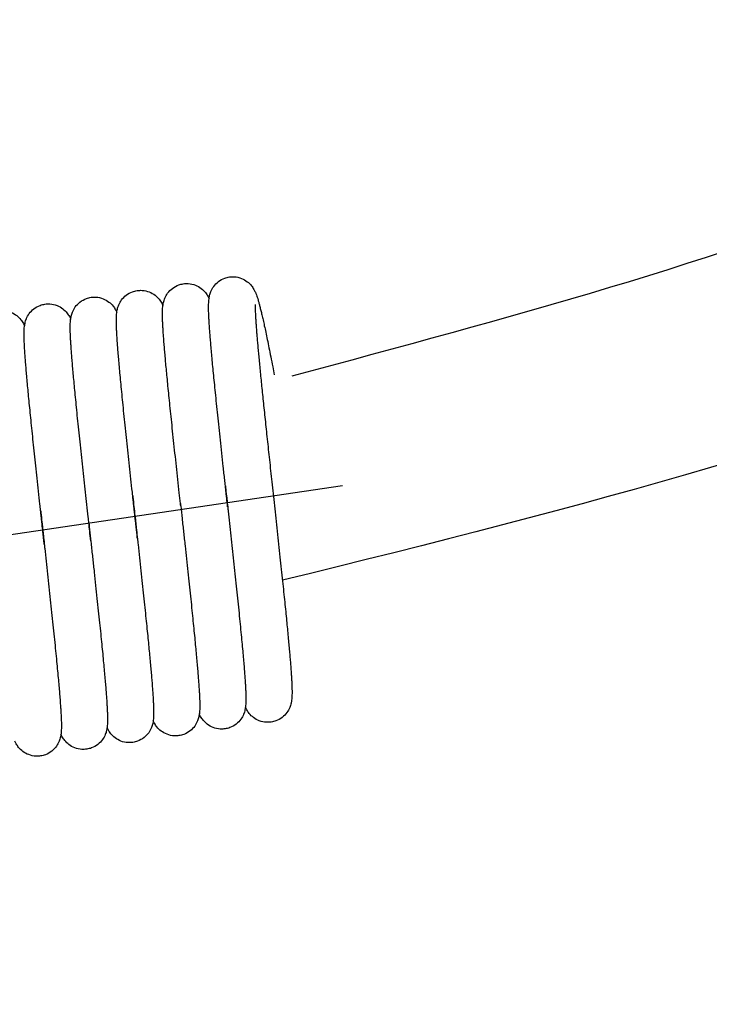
# Model space of a CAD drawing. Extents: x 90 to 314, y 317 to 466.
# Tile 2 of 6: x 283 to 293, y 325 to 340. Entities that reach past the tile are written whole.
import ezdxf

# ---------------------------------------------------------------- set-up
doc = ezdxf.new("R2010")
doc.units = 0
doc.header["$LTSCALE"] = 16.335
doc.header["$MEASUREMENT"] = 0
doc.linetypes.add('CENTER', pattern=[0.6, 0.375, -0.075, 0.075, -0.075])
doc.layers.get('0').update_dxf_attribs({"linetype": 'CONTINUOUS'})
doc.layers.add('CEN', color=3, linetype='CENTER')

msp = doc.modelspace()

# ---------------------------------------------------------------- linework, layer by layer
at = {"color": 7}
for points, knots in [([(307.2145145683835, 357.117598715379), (307.6618490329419, 351.2436798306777), (305.2745259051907, 339.3203074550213), (293.2016762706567, 336.0794958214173), (286.7828007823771, 334.3564257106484)], [51.00915354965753, 51.00915354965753, 51.00915354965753, 51.00915354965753, 67.03423832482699, 85.22728647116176, 85.22728647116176, 85.22728647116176, 85.22728647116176]), ([(311.0050208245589, 356.7483669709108), (311.494042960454, 350.5283237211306), (308.9783397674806, 337.4970343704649), (295.6843219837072, 333.4923931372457), (286.640510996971, 331.293480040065)], [56.53140710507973, 56.53140710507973, 56.53140710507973, 56.53140710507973, 73.65129270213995, 94.49891638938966, 94.49891638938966, 94.49891638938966, 94.49891638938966])]:
    msp.add_open_spline(points, degree=3, knots=knots, dxfattribs=at)
at = {"color": 7, "linetype": 'Continuous'}
for points in [[(285.5316605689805, 335.3549112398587), (285.5312040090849, 335.3994120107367), (285.5317965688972, 335.4397876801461), (285.533688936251, 335.478028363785), (285.5376971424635, 335.5177720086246), (285.5463938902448, 335.5653980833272), (285.5665672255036, 335.6282295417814), (285.6090092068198, 335.7040446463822), (285.6798747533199, 335.7760968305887), (285.7758910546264, 335.8286955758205), (285.8441411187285, 335.8459485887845)], [(285.8441091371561, 335.8459525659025), (285.9181516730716, 335.8488079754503), (286.0249738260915, 335.8249506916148), (286.1129767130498, 335.7754488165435), (286.174819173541, 335.7144313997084), (286.2116689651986, 335.6598363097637), (286.2334680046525, 335.6163886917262), (286.2488611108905, 335.5784997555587), (286.2620104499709, 335.5407804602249), (286.2746560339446, 335.5000773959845), (286.2875319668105, 335.4547712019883), (286.3010965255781, 335.4035538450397), (286.3157218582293, 335.3450737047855), (286.3316809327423, 335.2781482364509), (286.349211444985, 335.2016165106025), (286.3685040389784, 335.1144493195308), (286.3896684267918, 335.0159601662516), (286.4127826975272, 334.9056248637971), (286.437905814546, 334.783036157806), (286.4651111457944, 334.6477417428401), (286.4944706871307, 334.4993164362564), (286.5182094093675, 334.3777884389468)], [(284.8388139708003, 335.2535502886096), (284.8383653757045, 335.2978216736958), (284.8389583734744, 335.3380612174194), (284.8408465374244, 335.3762311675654), (284.8448481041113, 335.4159485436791), (284.8535372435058, 335.463575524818), (284.8736978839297, 335.5264088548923), (284.9161262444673, 335.6022373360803), (284.9869860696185, 335.6743117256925), (285.0830150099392, 335.7269349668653), (285.1513023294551, 335.7442014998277)], [(285.1512700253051, 335.7442047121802), (285.2259905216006, 335.7470139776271), (285.3333433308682, 335.7227319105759), (285.4215163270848, 335.6726323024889), (285.4831613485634, 335.6112026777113), (285.5196605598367, 335.5566182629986), (285.5383070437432, 335.5197956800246)], [(283.4548909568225, 334.9915818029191), (283.4532883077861, 335.0429697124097), (283.4526894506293, 335.0889841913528), (283.4531662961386, 335.1305482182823), (283.4549503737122, 335.1695871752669), (283.4588078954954, 335.2096897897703), (283.467203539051, 335.2572605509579), (283.4868167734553, 335.3199762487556), (283.5287220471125, 335.3963642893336), (283.5995187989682, 335.4694425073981), (283.6961638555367, 335.5230107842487), (283.7656256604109, 335.5407058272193)], [(283.7655926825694, 335.5407117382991), (283.8393466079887, 335.5435864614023), (283.9462725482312, 335.5197812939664), (284.0344611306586, 335.4702070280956), (284.0963332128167, 335.4091522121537), (284.1330906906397, 335.3547041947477), (284.1527211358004, 335.3161012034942)], [(284.1489241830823, 335.064886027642), (284.1466630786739, 335.1243913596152), (284.1456061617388, 335.1767295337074), (284.145795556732, 335.2231999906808), (284.1474598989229, 335.266203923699), (284.1514821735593, 335.3101461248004), (284.1607634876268, 335.3621037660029), (284.182026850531, 335.4274492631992), (284.2246059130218, 335.5022786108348), (284.2933370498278, 335.5719443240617), (284.3873306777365, 335.6241369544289), (284.4584640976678, 335.6424508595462)], [(284.4584314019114, 335.642456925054), (284.5339622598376, 335.6452090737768), (284.6405831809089, 335.6209539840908), (284.7279006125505, 335.571489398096), (284.789549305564, 335.5104274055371), (284.8266337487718, 335.4552053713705), (284.8454949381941, 335.4179895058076)], [(282.7630808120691, 334.8650913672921), (282.7609496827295, 334.9221065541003), (282.7599339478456, 334.9726514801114), (282.7600816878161, 335.0177678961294), (282.7615934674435, 335.0595188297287), (282.765214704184, 335.1018200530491), (282.7736207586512, 335.1522099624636), (282.7944949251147, 335.2194999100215), (282.8373728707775, 335.2966722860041), (282.9058501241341, 335.3670517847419), (282.9993244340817, 335.4197623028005), (283.0727874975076, 335.4389535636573)], [(283.0727537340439, 335.4389627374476), (283.1483772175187, 335.4417082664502), (283.2550569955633, 335.4174003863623), (283.342388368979, 335.3678670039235), (283.4040141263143, 335.3067547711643), (283.4410606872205, 335.2515255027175), (283.4598996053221, 335.2143149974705)], [(286.2314332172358, 335.4309441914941), (286.2312003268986, 335.4269697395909), (286.2308028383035, 335.4120551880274), (286.2307930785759, 335.3885559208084), (286.2313929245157, 335.3574757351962), (286.2327076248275, 335.3193264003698), (286.2347943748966, 335.274377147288), (286.2376875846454, 335.222776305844), (286.2414090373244, 335.1646134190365), (286.2459723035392, 335.0999528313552), (286.2513847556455, 335.0288529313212), (286.2576485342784, 334.951377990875), (286.2647598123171, 334.8676192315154), (286.2727107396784, 334.7776781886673), (286.2814942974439, 334.6816207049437), (286.2911007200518, 334.579524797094), (286.3015172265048, 334.4714848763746), (286.3127278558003, 334.3576140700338), (286.3247132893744, 334.2380461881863), (286.337450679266, 334.1129374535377), (286.3509134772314, 333.98246804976), (286.3650712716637, 333.8468435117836), (286.3798896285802, 333.706295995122), (286.3953299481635, 333.561085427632), (286.411349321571, 333.411500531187), (286.4279014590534, 333.2578500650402), (286.4449839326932, 333.1000271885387), (286.4626599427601, 332.9373160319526), (286.4809955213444, 332.7689692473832), (286.5000494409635, 332.5942887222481), (286.5198671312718, 332.4126669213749), (286.540460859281, 332.2237520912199), (286.5615762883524, 332.0295804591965), (286.5827314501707, 331.8342494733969), (286.6034469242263, 331.64185658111), (286.6232747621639, 331.4562843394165), (286.6418247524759, 331.2810033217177), (286.6589506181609, 331.117320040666), (286.6747342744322, 330.9644346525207), (286.6892693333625, 330.8214383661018), (286.7026451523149, 330.6874499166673), (286.7149425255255, 330.5616449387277), (286.7262095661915, 330.4434984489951), (286.7364489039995, 330.3329473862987), (286.7456631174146, 330.2299417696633), (286.7538594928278, 330.1343922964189), (286.7610493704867, 330.0461715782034), (286.7672474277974, 329.9651137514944), (286.7724708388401, 329.8910115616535), (286.7767380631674, 329.823609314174), (286.7800668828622, 329.7625887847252), (286.7824760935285, 329.7073945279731), (286.7839561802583, 329.6576211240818), (286.7844722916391, 329.6129278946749), (286.7839491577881, 329.5723392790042), (286.7821440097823, 329.5339349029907), (286.7782710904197, 329.4941629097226), (286.7698488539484, 329.4467470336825), (286.7501681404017, 329.3840658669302), (286.7083110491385, 329.3079321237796), (286.6380119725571, 329.2353166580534), (286.5425635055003, 329.1820425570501), (286.4715350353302, 329.1637543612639)], [(282.3799146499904, 335.3372163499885), (282.4547904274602, 335.3400148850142), (282.5623650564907, 335.3155955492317), (282.6506533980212, 335.2652594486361), (282.7122333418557, 335.2036748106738), (282.7485789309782, 335.1491425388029), (282.7671948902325, 335.112274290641)], [(284.8402255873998, 335.2042473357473), (284.8388139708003, 335.2535502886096)], [(285.5330911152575, 335.3052581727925), (285.5316605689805, 335.3549112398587)], [(285.7836057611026, 332.7089446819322), (285.7734847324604, 332.8018446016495), (285.7515992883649, 333.003164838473), (285.7300336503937, 333.2024156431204), (285.7089749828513, 333.3981985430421), (285.6886586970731, 333.5886410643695), (285.6693163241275, 333.771852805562), (285.6511492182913, 333.9461498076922), (285.6343224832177, 334.1100961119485), (285.618945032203, 334.2626893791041), (285.6050058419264, 334.4040247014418), (285.5924527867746, 334.5345767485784), (285.5812295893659, 334.6548522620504), (285.5712784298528, 334.7653736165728), (285.5625420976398, 334.8666663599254), (285.5549681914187, 334.9592205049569), (285.5485149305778, 335.0434171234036), (285.5431410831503, 335.119647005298), (285.5388049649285, 335.1883453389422), (285.535466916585, 335.2500028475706), (285.5330911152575, 335.3052581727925)], [(285.1086352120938, 332.4433663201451), (285.0911263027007, 332.6039008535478), (285.0693488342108, 332.8039288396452), (285.0477114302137, 333.0033711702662), (285.0264678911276, 333.2002207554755), (285.0059165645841, 333.3920275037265), (284.9863321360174, 333.5764974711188), (284.9679534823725, 333.7515813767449), (284.9509717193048, 333.9155679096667), (284.9354354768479, 334.0680085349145), (284.9212744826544, 334.2095651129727), (284.9084125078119, 334.3409556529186), (284.8967759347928, 334.4628830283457), (284.8862968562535, 334.5760144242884), (284.8769270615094, 334.6808345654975), (284.8686424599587, 334.7775735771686), (284.8614181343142, 334.8664680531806), (284.8552266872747, 334.9477878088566), (284.8500393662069, 335.0218371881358), (284.8458274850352, 335.0889609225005), (284.8425646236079, 335.1495575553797), (284.8402255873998, 335.2042473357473)], [(283.7328536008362, 332.1491833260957), (283.7223539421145, 332.245404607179), (283.7024338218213, 332.4280688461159), (283.6822062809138, 332.6139116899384), (283.661759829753, 332.8024083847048), (283.6412034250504, 332.9928858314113), (283.6207758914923, 333.1835010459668), (283.6008411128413, 333.3712363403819), (283.5817443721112, 333.5531843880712), (283.563791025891, 333.7267109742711), (283.5472343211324, 333.8895380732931), (283.5322231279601, 334.0402439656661), (283.5187260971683, 334.1790930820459), (283.5066757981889, 334.3066893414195), (283.4960028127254, 334.4236552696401), (283.4866385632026, 334.5306147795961), (283.4785176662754, 334.628180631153), (283.4715823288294, 334.7169146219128), (283.4657917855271, 334.7971987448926), (283.4611069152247, 334.8694129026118), (283.457486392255, 334.9340189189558), (283.4548909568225, 334.9915818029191)], [(284.3920619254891, 332.5592838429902), (284.3802368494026, 332.6679099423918), (284.359214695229, 332.8615280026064), (284.3382596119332, 333.0554580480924), (284.3176178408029, 333.2477689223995), (284.2975302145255, 333.4365671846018), (284.2782250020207, 333.6200461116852), (284.2599110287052, 333.7965328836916), (284.2427713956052, 333.9645317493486), (284.2269580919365, 334.122761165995), (284.212587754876, 334.2701832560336), (284.1997379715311, 334.4060328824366), (284.1884119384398, 334.5302095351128), (284.1785446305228, 334.643304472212), (284.1700682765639, 334.7459590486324), (284.1629195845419, 334.8388071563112), (284.1570421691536, 334.9224736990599), (284.1523868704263, 334.9976274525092), (284.1489241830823, 335.064886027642)], [(283.0078634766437, 332.342212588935), (282.9978238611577, 332.4344098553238), (282.9763960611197, 332.6316549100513), (282.9555512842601, 332.8244142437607), (282.9354098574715, 333.0118426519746), (282.9160810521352, 333.1931709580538), (282.8976624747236, 333.367710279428), (282.8802396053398, 333.5348553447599), (282.8638854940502, 333.6940868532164), (282.8486605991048, 333.8449729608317), (282.8346127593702, 333.9871699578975), (282.82177732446, 334.1204222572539), (282.8101773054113, 334.2445628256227), (282.7998214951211, 334.3595383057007), (282.7907065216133, 334.4653967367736), (282.7828203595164, 334.5622593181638), (282.7761433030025, 334.6503216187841), (282.7706493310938, 334.7298577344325), (282.7663081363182, 334.8012306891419), (282.7630808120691, 334.8650913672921)], [(285.7889216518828, 332.6601854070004), (285.7836057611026, 332.7089446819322)], [(285.7836090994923, 332.7089450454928), (285.7853857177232, 332.6926431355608), (285.7889238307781, 332.6601856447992)], [(285.8035897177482, 332.5257236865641), (285.7955113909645, 332.5997663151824), (285.7889216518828, 332.6601854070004)], [(285.7889238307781, 332.6601856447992), (285.8035899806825, 332.5257237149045)], [(284.3939063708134, 332.5423543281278), (284.3920619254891, 332.5592838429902)], [(284.392066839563, 332.559284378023), (284.3928365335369, 332.5522171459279), (284.3939107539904, 332.5423548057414)], [(284.4096871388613, 332.3976162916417), (284.4010851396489, 332.4764909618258), (284.3939063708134, 332.5423543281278)], [(284.3939107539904, 332.5423548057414), (284.409688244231, 332.3976164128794)], [(285.1122466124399, 332.4102694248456), (285.1086352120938, 332.4433663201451)], [(285.1086356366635, 332.443366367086), (285.1105919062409, 332.4254362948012), (285.1122467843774, 332.410269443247)], [(285.8180082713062, 332.3935902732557), (285.817500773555, 332.3982413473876), (285.8035897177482, 332.5257236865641)], [(285.8035899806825, 332.5257237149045), (285.8048747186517, 332.5139491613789), (285.8180084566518, 332.3935902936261)], [(283.0115471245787, 332.3084096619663), (283.0078634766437, 332.342212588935)], [(283.0078679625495, 332.3422130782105), (283.0090267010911, 332.3315756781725), (283.0115506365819, 332.3084100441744)], [(283.0274071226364, 332.1629783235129), (283.0197032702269, 332.2336023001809), (283.0115471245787, 332.3084096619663)], [(283.0115506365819, 332.3084100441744), (283.0274078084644, 332.162978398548)], [(284.4174563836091, 332.3264058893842), (284.4096871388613, 332.3976162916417)], [(284.409688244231, 332.3976164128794), (284.4115516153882, 332.3805332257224), (284.4174566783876, 332.3264059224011)], [(284.4364118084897, 332.1526908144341), (284.421595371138, 332.2884752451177), (284.4174563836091, 332.3264058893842)], [(284.4174566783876, 332.3264059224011), (284.430946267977, 332.2027845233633), (284.436412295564, 332.1526908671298)], [(285.1122467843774, 332.410269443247), (285.1330624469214, 332.2195041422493), (285.1554180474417, 332.0144288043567), (285.1774574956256, 331.8117244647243), (285.198986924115, 331.6128546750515), (285.2198240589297, 331.4192034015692), (285.239802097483, 331.2320485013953), (285.2587731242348, 331.0525384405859), (285.2766109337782, 330.881672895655), (285.2932134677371, 330.7202854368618), (285.308523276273, 330.5688433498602), (285.3225356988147, 330.4273448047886), (285.3352604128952, 330.2956766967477), (285.3467158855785, 330.1736625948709), (285.3569278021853, 330.0610720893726), (285.3659278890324, 329.9576255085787), (285.3737530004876, 329.8629937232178), (285.380441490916, 329.7768293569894), (285.386033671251, 329.6987480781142), (285.3905703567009, 329.6283225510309), (285.3940904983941, 329.5650719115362), (285.3966271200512, 329.508438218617)], [(285.8180084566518, 332.3935902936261), (285.8247550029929, 332.3317580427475), (285.8449440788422, 332.1465907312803), (285.865348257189, 331.9590443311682), (285.8858468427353, 331.7699358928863), (285.9062800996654, 331.5804165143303), (285.9264772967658, 331.3917188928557), (285.9462621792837, 331.2051122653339), (285.9654552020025, 331.0218873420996), (285.983830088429, 330.8437885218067), (286.0010783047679, 330.6734248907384), (286.0169289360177, 330.513187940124), (286.0311753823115, 330.3650276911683), (286.0436833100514, 330.2303964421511), (286.0544435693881, 330.1096547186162), (286.0635845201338, 330.0017499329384), (286.0712409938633, 329.9055144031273), (286.0775359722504, 329.8198377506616), (286.0825728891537, 329.7437493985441), (286.0864371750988, 329.6763974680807), (286.0892029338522, 329.6168958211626)], [(283.0397618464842, 332.0497541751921), (283.0274071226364, 332.1629783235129)], [(283.0274078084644, 332.162978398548), (283.0290157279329, 332.1482394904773), (283.0397618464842, 332.0497541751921)], [(283.7421351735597, 332.0641224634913), (283.7418926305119, 332.0663454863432), (283.7328536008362, 332.1491833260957)], [(283.7328536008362, 332.1491833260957), (283.7421355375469, 332.0641225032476)], [(284.4430564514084, 332.0917766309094), (284.4416776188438, 332.1044186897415), (284.4364118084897, 332.1526908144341)], [(284.436412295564, 332.1526908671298), (284.4430577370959, 332.0917767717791)], [(283.0621910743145, 331.8441517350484), (283.0418509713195, 332.0306095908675), (283.0397618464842, 332.0497541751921)], [(283.0397618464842, 332.0497541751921), (283.0494157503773, 331.9612845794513), (283.0621931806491, 331.8441519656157)], [(283.7571863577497, 331.9261178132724), (283.7421351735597, 332.0641224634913)], [(283.7421355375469, 332.0641225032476), (283.7468524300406, 332.0208900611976), (283.7571888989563, 331.9261180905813)], [(284.4604517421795, 331.9321671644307), (284.4430564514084, 332.0917766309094)], [(284.4430577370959, 332.0917767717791), (284.4510463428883, 332.018522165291), (284.460456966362, 331.9321677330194)], [(283.0642534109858, 331.8252342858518), (283.0640132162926, 331.8274377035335), (283.0621910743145, 331.8441517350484)], [(283.0621931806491, 331.8441519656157), (283.0642559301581, 331.825234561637)], [(283.7616933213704, 331.884764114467), (283.7609884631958, 331.8912326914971), (283.7571863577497, 331.9261178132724)], [(283.7571888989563, 331.9261180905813), (283.7616968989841, 331.8847645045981)], [(283.7616968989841, 331.8847645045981), (283.7689054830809, 331.8186013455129), (283.7910036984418, 331.6153818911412), (283.812881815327, 331.4133198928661), (283.8342789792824, 331.2144728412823), (283.8549469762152, 331.0208112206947), (283.8746580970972, 330.8341648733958), (283.8932122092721, 330.6561746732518), (283.9104426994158, 330.4882519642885), (283.9262218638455, 330.3315388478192), (283.9405077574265, 330.1864352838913), (283.9533485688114, 330.0524892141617), (283.9648018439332, 329.9291607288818), (283.9749251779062, 329.8159029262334), (283.9837737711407, 329.7121753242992), (283.9913984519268, 329.6174513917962), (283.9978397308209, 329.5312784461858), (284.0031160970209, 329.4534602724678), (284.0072504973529, 329.3837378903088), (284.0102726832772, 329.3216914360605)], [(284.461631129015, 331.921335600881), (284.461257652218, 331.9247658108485), (284.4604517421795, 331.9321671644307)], [(284.460456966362, 331.9321677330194), (284.4616367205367, 331.9213362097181)], [(284.4616367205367, 331.9213362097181), (284.4718392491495, 331.8275983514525), (284.4930502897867, 331.6322149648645), (284.5142190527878, 331.4362591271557), (284.5348935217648, 331.2435701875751), (284.5546542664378, 331.0577648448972), (284.5731333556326, 330.8821066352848), (284.590132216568, 330.7184039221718), (284.6057103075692, 330.5660805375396), (284.6199583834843, 330.424267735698), (284.6329639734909, 330.2921168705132), (284.6448073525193, 330.1688260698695), (284.6555469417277, 330.0537845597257), (284.6651984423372, 329.9468173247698), (284.6737740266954, 329.8477964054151), (284.6812901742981, 329.7565541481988), (284.6877668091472, 329.6728841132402), (284.6932263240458, 329.5965393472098), (284.6976922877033, 329.5272264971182), (284.701187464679, 329.4645929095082), (284.7037347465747, 329.4080813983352)], [(283.0642559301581, 331.825234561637), (283.0701336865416, 331.7713129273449), (283.0910551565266, 331.5790949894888), (283.1120304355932, 331.3856998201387), (283.1328971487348, 331.1922906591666), (283.15348584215, 331.0000781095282), (283.1736220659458, 330.8103056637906), (283.1931160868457, 330.6243543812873), (283.2116863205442, 330.4445076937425), (283.2290394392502, 330.2732599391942), (283.244933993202, 330.1127501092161), (283.2591901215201, 329.9646944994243), (283.2716990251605, 329.8303074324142), (283.2824911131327, 329.7095215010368), (283.291691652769, 329.6012869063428), (283.299423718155, 329.5045394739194), (283.3058008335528, 329.4182585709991), (283.3109196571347, 329.3415452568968), (283.3148632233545, 329.2735692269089), (283.3177038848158, 329.213461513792)], [(285.3966271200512, 329.508438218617), (285.3982019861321, 329.457609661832), (285.3987919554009, 329.411911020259), (285.3983165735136, 329.3704890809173), (285.3965368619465, 329.3314787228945), (285.3926796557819, 329.2913362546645), (285.3842849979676, 329.2437483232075), (285.3646627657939, 329.1809966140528), (285.3228959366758, 329.1048030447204), (285.2526936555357, 329.0321015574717), (285.1572135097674, 328.9786711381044), (285.0858572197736, 328.9602606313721)], [(286.0892029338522, 329.6168958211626), (286.0909251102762, 329.5642707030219), (286.0916207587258, 329.5172616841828), (286.0912211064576, 329.4747995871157), (286.0894977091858, 329.4350719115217), (286.0857048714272, 329.3945482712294), (286.0774381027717, 329.3468773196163), (286.058062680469, 329.2841375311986), (286.0165516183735, 329.2076922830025), (285.9464294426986, 329.1345481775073), (285.8506909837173, 329.0806583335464), (285.7786955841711, 329.0620083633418)], [(284.0102726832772, 329.3216914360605), (284.0122109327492, 329.2666987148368), (284.0130734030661, 329.2178507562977), (284.0128010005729, 329.1737709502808), (284.0111366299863, 329.1322796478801), (284.0072961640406, 329.0901679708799), (283.9988506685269, 329.0413223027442), (283.979162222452, 328.9779407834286), (283.9375665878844, 328.901794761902), (283.8679804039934, 328.8293598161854), (283.7728170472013, 328.7756602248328), (283.7001791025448, 328.7567678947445)], [(284.7037347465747, 329.4080813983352), (284.7053330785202, 329.3571776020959), (284.7059501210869, 329.3115540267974), (284.7055173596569, 329.2702611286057), (284.7038092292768, 329.2314111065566), (284.7000834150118, 329.191501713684), (284.6919569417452, 329.1442575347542), (284.6728355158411, 329.0817738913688), (284.6315008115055, 329.0050813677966), (284.5612199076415, 328.9314209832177), (284.4651184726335, 328.8772039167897), (284.3930177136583, 328.858514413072)], [(286.471564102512, 329.1637707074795), (286.3991677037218, 329.1607957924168), (286.292822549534, 329.1839455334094), (286.2055521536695, 329.232084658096), (286.1432935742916, 329.2922691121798), (286.1052091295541, 329.3477680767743), (286.0844385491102, 329.3883687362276)], [(283.3177038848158, 329.213461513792), (283.3194954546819, 329.1602623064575), (283.3202546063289, 329.1127376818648), (283.319915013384, 329.0698835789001), (283.3182589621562, 329.0299093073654), (283.3145688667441, 328.9893231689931), (283.306506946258, 328.9417867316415), (283.2875202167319, 328.8791966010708), (283.2463721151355, 328.8023655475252), (283.1762542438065, 328.7284873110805), (283.0800575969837, 328.6739433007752), (283.0073397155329, 328.6550209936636)], [(285.0858869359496, 328.9602755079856), (285.0145503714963, 328.9572357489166), (284.9066892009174, 328.9806255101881), (284.8178526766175, 329.0301295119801), (284.7556928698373, 329.0911461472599), (284.7188172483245, 329.1455225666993), (284.6987856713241, 329.1848196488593)], [(285.7787257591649, 329.0620227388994), (285.7072398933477, 329.0589918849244), (285.5994062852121, 329.0824191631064), (285.5106440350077, 329.1319129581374), (285.4485014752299, 329.1929307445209), (285.4115952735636, 329.2473763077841), (285.39166293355, 329.2864825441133)], [(284.3930480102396, 328.858528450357), (284.3216843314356, 328.8554903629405), (284.2141140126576, 328.8787776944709), (284.1255131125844, 328.9280002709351), (284.0633046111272, 328.9888401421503), (284.0262104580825, 329.0433688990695), (284.0059302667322, 329.08310898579)], [(283.0073702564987, 328.6550334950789), (282.9366534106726, 328.6519575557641), (282.8292118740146, 328.6749885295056), (282.7404810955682, 328.7240140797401), (282.6781521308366, 328.7846972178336), (282.64100558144, 328.8390493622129), (282.6203272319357, 328.8794510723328)], [(283.7002091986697, 328.7567835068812), (283.6271920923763, 328.7538476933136), (283.5200721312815, 328.7774924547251), (283.4323979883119, 328.826464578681), (283.3703426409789, 328.8872456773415), (283.3327961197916, 328.9426322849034), (283.3130106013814, 328.9815404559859)]]:
    msp.add_spline(points, degree=3, dxfattribs=at)
at = {"layer": 'CEN', "color": 7}
msp.add_line((287.5428027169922, 332.7082455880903), (234.5593641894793, 324.9273477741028), dxfattribs=at)

doc.saveas('drawing.dxf')
